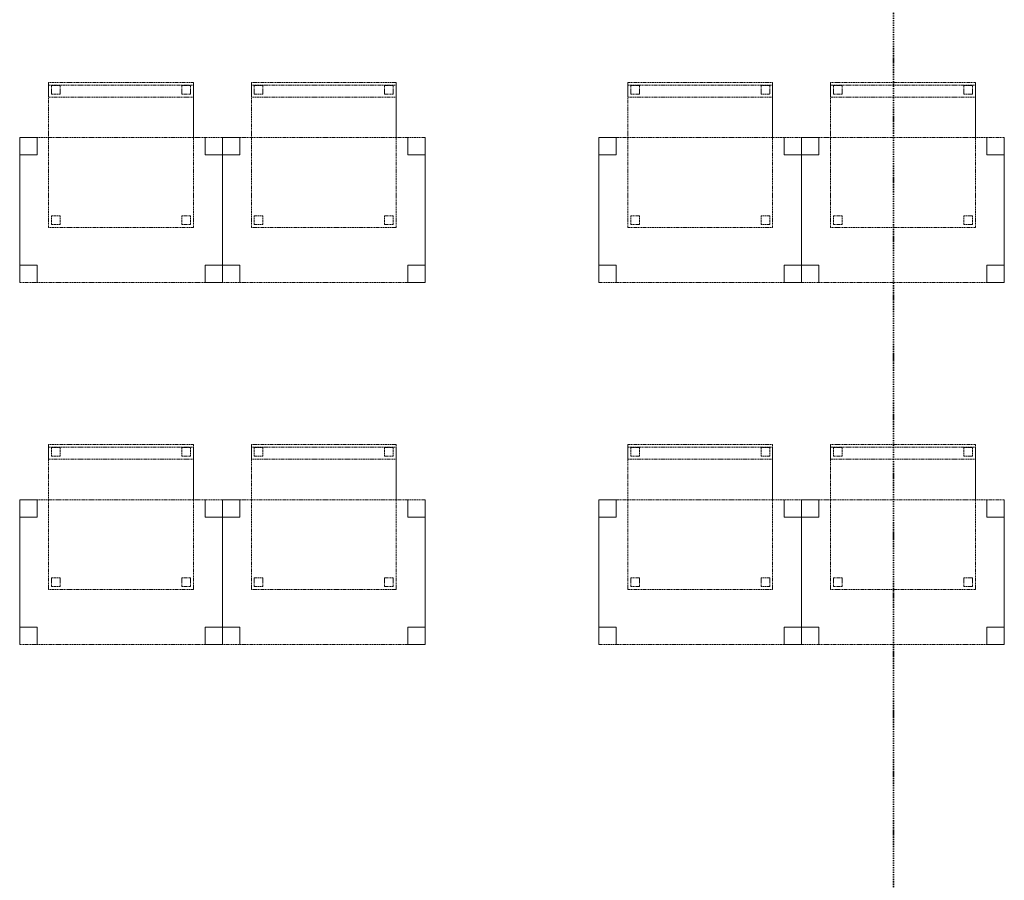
# Model space of a CAD drawing. Header units: millimetres. Extents: x -80560 to 110805, y -11020 to 52719.
# Tile 24 of 184: x 41520 to 44920, y 24274 to 27244. Entities that reach past the tile are written whole.
import ezdxf

# ---------------------------------------------------------------- set-up
doc = ezdxf.new("R2010")
doc.units = ezdxf.units.MM
doc.linetypes.add('DASHDOT2', pattern=[8, 4, -2, 0, -2])
doc.linetypes.add('DASHED2', pattern=[6, 4, -2])
doc.layers.add('G-ANNO-SYMB', color=111, linetype='Continuous', lineweight=9)
doc.layers.add('I-FURN', color=30, linetype='Continuous', lineweight=18)

# ---------------------------------------------------------------- blocks, each defined once
blk = doc.blocks.new('82_tafel1 - tafel 500x700 2-30664860-DO_01 eerste verdieping')
at = {"layer": 'I-FURN', "linetype": 'DASHED2'}
for p, q in [((-350, -250), (-350, 250)), ((-350, 250), (350, 250)), ((350, 250), (-350, 250)), ((-350, 250), (-350, -250)), ((-350, 250), (-350, 190)), ((-290, 250), (-350, 250)), ((-290, 190), (-290, 250)), ((-290, 250), (290, 250)), ((-290, 250), (-290, 190)), ((290, 250), (290, 190)), ((290, 190), (290, 250)), ((350, 250), (290, 250)), ((350, 250), (350, -250)), ((350, -250), (350, 250)), ((350, 190), (350, 250)), ((-350, -190), (-350, 190)), ((-350, 190), (-290, 190)), ((-290, 190), (-350, 190)), ((290, 190), (350, 190)), ((350, 190), (290, 190)), ((350, 190), (350, -190)), ((-290, -190), (-350, -190)), ((-350, -190), (-290, -190)), ((-350, -190), (-350, -250)), ((-290, -250), (-290, -190)), ((-290, -190), (-290, -250)), ((350, -190), (290, -190)), ((290, -190), (290, -250)), ((290, -250), (290, -190)), ((290, -190), (350, -190)), ((350, -250), (350, -190)), ((350, -250), (-350, -250)), ((-350, -250), (350, -250)), ((-350, -250), (-290, -250)), ((290, -250), (-290, -250)), ((290, -250), (350, -250))]:
    blk.add_line(p, q, dxfattribs=at)
blk = doc.blocks.new('82_zitmeubel - stoel 500x500-V37-DO_01 eerste verdieping')
at = {"layer": 'I-FURN', "linetype": 'DASHED2'}
for p, q in [((-192.1, 263), (-192.1, 73)), ((-192.1, 254.1), (-192.1, 263)), ((307.9, 263), (-192.1, 263)), ((307.9, 263), (-192.1, 263)), ((-192.1, 213), (-192.1, 254.1)), ((-192.1, 254.1), (307.9, 254.1)), ((-182.1, 252), (-182.1, 224)), ((-182.1, 224), (-182.1, 252)), ((-153.1, 253), (-181.1, 253)), ((-181.1, 253), (-153.1, 253)), ((-152.1, 224), (-152.1, 252)), ((-152.1, 252), (-152.1, 224)), ((267.9, 252), (267.9, 224)), ((267.9, 224), (267.9, 252)), ((296.9, 253), (268.9, 253)), ((268.9, 253), (296.9, 253)), ((297.9, 224), (297.9, 252)), ((297.9, 252), (297.9, 224)), ((307.9, 73), (307.9, 263)), ((307.9, 263), (307.9, 254.1)), ((307.9, 254.1), (307.9, 213)), ((-192.1, 73), (-192.1, 213)), ((-192.1, 213), (307.9, 213)), ((-181.1, 223), (-153.1, 223)), ((-153.1, 223), (-181.1, 223)), ((268.9, 223), (296.9, 223)), ((296.9, 223), (268.9, 223)), ((307.9, 213), (307.9, 73)), ((-192.1, 73), (-192.1, -237)), ((-192.1, -237), (-192.1, 73)), ((307.9, -237), (307.9, 73)), ((307.9, 73), (307.9, -237)), ((-182.1, -198), (-182.1, -226)), ((-182.1, -226), (-182.1, -198)), ((-153.1, -197), (-181.1, -197)), ((-181.1, -197), (-153.1, -197)), ((-152.1, -226), (-152.1, -198)), ((-152.1, -198), (-152.1, -226)), ((267.9, -198), (267.9, -226)), ((267.9, -226), (267.9, -198)), ((296.9, -197), (268.9, -197)), ((268.9, -197), (296.9, -197)), ((297.9, -226), (297.9, -198)), ((297.9, -198), (297.9, -226)), ((307.9, -237), (-192.1, -237)), ((307.9, -237), (-192.1, -237)), ((-181.1, -227), (-153.1, -227)), ((-153.1, -227), (-181.1, -227)), ((268.9, -227), (296.9, -227)), ((296.9, -227), (268.9, -227))]:
    blk.add_line(p, q, dxfattribs=at)
for centre, start, end in [((-181.1, 252), 90, 180), ((-181.1, 252), 90, 180), ((-153.1, 252), 0, 90), ((-153.1, 252), 0, 90), ((268.9, 252), 90, 180), ((268.9, 252), 90, 180), ((296.9, 252), 0, 90), ((296.9, 252), 60, 90), ((296.9, 252), 0, 60), ((-181.1, 224), 180, 270), ((-181.1, 224), 180, 270), ((-153.1, 224), 270, 0), ((-153.1, 224), 270, 0), ((268.9, 224), 180, 270), ((268.9, 224), 180, 270), ((296.9, 224), 270, 0), ((296.9, 224), 270, 345), ((296.9, 224), 345, 0), ((-181.1, -198), 90, 180), ((-181.1, -198), 90, 180), ((-153.1, -198), 0, 90), ((-153.1, -198), 0, 90), ((268.9, -198), 90, 180), ((268.9, -198), 90, 180), ((296.9, -198), 0, 90), ((296.9, -198), 0, 90), ((-181.1, -226), 180, 270), ((-181.1, -226), 180, 270), ((-153.1, -226), 270, 0), ((-153.1, -226), 270, 0), ((268.9, -226), 180, 270), ((268.9, -226), 180, 270), ((296.9, -226), 270, 0), ((296.9, -226), 270, 345), ((296.9, -226), 345, 0)]:
    blk.add_arc(centre, 1, start, end, dxfattribs=at)
blk = doc.blocks.new('82_zitmeubel - stoel 500x500-V38-DO_01 eerste verdieping')
at = {"layer": 'I-FURN', "linetype": 'DASHED2'}
for p, q in [((-192.1, 263), (-192.1, 73)), ((-192.1, 254.1), (-192.1, 263)), ((307.9, 263), (-192.1, 263)), ((307.9, 263), (-192.1, 263)), ((-192.1, 213), (-192.1, 254.1)), ((-192.1, 254.1), (307.9, 254.1)), ((-182.1, 252), (-182.1, 224)), ((-182.1, 224), (-182.1, 252)), ((-153.1, 253), (-181.1, 253)), ((-181.1, 253), (-153.1, 253)), ((-152.1, 224), (-152.1, 252)), ((-152.1, 252), (-152.1, 224)), ((267.9, 252), (267.9, 224)), ((267.9, 224), (267.9, 252)), ((296.9, 253), (268.9, 253)), ((268.9, 253), (296.9, 253)), ((297.9, 224), (297.9, 252)), ((297.9, 252), (297.9, 224)), ((307.9, 73), (307.9, 263)), ((307.9, 263), (307.9, 254.1)), ((307.9, 254.1), (307.9, 213)), ((-192.1, 73), (-192.1, 213)), ((-192.1, 213), (307.9, 213)), ((-181.1, 223), (-153.1, 223)), ((-153.1, 223), (-181.1, 223)), ((268.9, 223), (296.9, 223)), ((296.9, 223), (268.9, 223)), ((307.9, 213), (307.9, 73)), ((-192.1, 73), (-192.1, -237)), ((-192.1, -237), (-192.1, 73)), ((307.9, -237), (307.9, 73)), ((307.9, 73), (307.9, -237)), ((-182.1, -198), (-182.1, -226)), ((-182.1, -226), (-182.1, -198)), ((-153.1, -197), (-181.1, -197)), ((-181.1, -197), (-153.1, -197)), ((-152.1, -226), (-152.1, -198)), ((-152.1, -198), (-152.1, -226)), ((267.9, -198), (267.9, -226)), ((267.9, -226), (267.9, -198)), ((296.9, -197), (268.9, -197)), ((268.9, -197), (296.9, -197)), ((297.9, -226), (297.9, -198)), ((297.9, -198), (297.9, -226)), ((307.9, -237), (-192.1, -237)), ((307.9, -237), (-192.1, -237)), ((-181.1, -227), (-153.1, -227)), ((-153.1, -227), (-181.1, -227)), ((268.9, -227), (296.9, -227)), ((296.9, -227), (268.9, -227))]:
    blk.add_line(p, q, dxfattribs=at)
for centre, start, end in [((-181.1, 252), 90, 180), ((-181.1, 252), 90, 165), ((-181.1, 252), 165, 180), ((-153.1, 252), 0, 90), ((-153.1, 252), 0, 90), ((268.9, 252), 90, 180), ((268.9, 252), 90, 165), ((268.9, 252), 165, 180), ((296.9, 252), 0, 90), ((296.9, 252), 45, 90), ((296.9, 252), 30, 45), ((296.9, 252), 0, 30), ((-181.1, 224), 180, 270), ((-181.1, 224), 180, 270), ((-153.1, 224), 270, 0), ((-153.1, 224), 270, 285), ((-153.1, 224), 285, 300), ((-153.1, 224), 300, 345), ((-153.1, 224), 345, 0), ((268.9, 224), 180, 270), ((268.9, 224), 180, 210), ((268.9, 224), 210, 225), ((268.9, 224), 225, 270), ((296.9, 224), 270, 0), ((296.9, 224), 270, 315), ((296.9, 224), 315, 345), ((296.9, 224), 345, 0), ((-181.1, -198), 90, 180), ((-181.1, -198), 90, 180), ((-153.1, -198), 75, 90), ((-153.1, -198), 0, 90), ((-153.1, -198), 0, 75), ((268.9, -198), 90, 180), ((268.9, -198), 90, 180), ((296.9, -198), 45, 90), ((296.9, -198), 0, 90), ((296.9, -198), 0, 45), ((-181.1, -226), 180, 225), ((-181.1, -226), 180, 270), ((-181.1, -226), 225, 270), ((-153.1, -226), 270, 0), ((-153.1, -226), 270, 0), ((268.9, -226), 180, 225), ((268.9, -226), 180, 270), ((268.9, -226), 225, 240), ((268.9, -226), 240, 255), ((268.9, -226), 255, 270), ((296.9, -226), 270, 0), ((296.9, -226), 270, 330), ((296.9, -226), 330, 345), ((296.9, -226), 345, 0)]:
    blk.add_arc(centre, 1, start, end, dxfattribs=at)
blk = doc.blocks.new('82_zitmeubel - stoel 500x500-V39-DO_01 eerste verdieping')
at = {"layer": 'I-FURN', "linetype": 'DASHED2'}
for p, q in [((-192.1, 263), (-192.1, 73)), ((-192.1, 254.1), (-192.1, 263)), ((307.9, 263), (-192.1, 263)), ((307.9, 263), (-192.1, 263)), ((-192.1, 213), (-192.1, 254.1)), ((-192.1, 254.1), (307.9, 254.1)), ((-182.1, 252), (-182.1, 224)), ((-182.1, 224), (-182.1, 252)), ((-153.1, 253), (-181.1, 253)), ((-181.1, 253), (-153.1, 253)), ((-152.1, 224), (-152.1, 252)), ((-152.1, 252), (-152.1, 224)), ((267.9, 252), (267.9, 224)), ((267.9, 224), (267.9, 252)), ((296.9, 253), (268.9, 253)), ((268.9, 253), (296.9, 253)), ((297.9, 224), (297.9, 252)), ((297.9, 252), (297.9, 224)), ((307.9, 73), (307.9, 263)), ((307.9, 263), (307.9, 254.1)), ((307.9, 254.1), (307.9, 213)), ((-192.1, 73), (-192.1, 213)), ((-192.1, 213), (307.9, 213)), ((-181.1, 223), (-153.1, 223)), ((-153.1, 223), (-181.1, 223)), ((268.9, 223), (296.9, 223)), ((296.9, 223), (268.9, 223)), ((307.9, 213), (307.9, 73)), ((-192.1, 73), (-192.1, -237)), ((-192.1, -237), (-192.1, 73)), ((307.9, -237), (307.9, 73)), ((307.9, 73), (307.9, -237)), ((-182.1, -198), (-182.1, -226)), ((-182.1, -226), (-182.1, -198)), ((-153.1, -197), (-181.1, -197)), ((-181.1, -197), (-153.1, -197)), ((-152.1, -226), (-152.1, -198)), ((-152.1, -198), (-152.1, -226)), ((267.9, -198), (267.9, -226)), ((267.9, -226), (267.9, -198)), ((296.9, -197), (268.9, -197)), ((268.9, -197), (296.9, -197)), ((297.9, -226), (297.9, -198)), ((297.9, -198), (297.9, -226)), ((307.9, -237), (-192.1, -237)), ((307.9, -237), (-192.1, -237)), ((-181.1, -227), (-153.1, -227)), ((-153.1, -227), (-181.1, -227)), ((268.9, -227), (296.9, -227)), ((296.9, -227), (268.9, -227))]:
    blk.add_line(p, q, dxfattribs=at)
for centre, start, end in [((-181.1, 252), 90, 180), ((-181.1, 252), 90, 180), ((-153.1, 252), 0, 90), ((-153.1, 252), 0, 90), ((268.9, 252), 90, 180), ((268.9, 252), 90, 180), ((296.9, 252), 75, 90), ((296.9, 252), 0, 90), ((296.9, 252), 60, 75), ((296.9, 252), 45, 60), ((296.9, 252), 30, 45), ((296.9, 252), 0, 30), ((-181.1, 224), 180, 270), ((-181.1, 224), 180, 270), ((-153.1, 224), 270, 0), ((-153.1, 224), 270, 0), ((268.9, 224), 180, 270), ((268.9, 224), 180, 270), ((296.9, 224), 270, 0), ((296.9, 224), 270, 0), ((-181.1, -198), 90, 180), ((-181.1, -198), 90, 180), ((-153.1, -198), 0, 90), ((-153.1, -198), 0, 90), ((268.9, -198), 90, 180), ((268.9, -198), 90, 180), ((296.9, -198), 0, 90), ((296.9, -198), 0, 90), ((-181.1, -226), 180, 270), ((-181.1, -226), 180, 270), ((-153.1, -226), 270, 0), ((-153.1, -226), 270, 0), ((268.9, -226), 180, 270), ((268.9, -226), 180, 270), ((296.9, -226), 270, 0), ((296.9, -226), 270, 0)]:
    blk.add_arc(centre, 1, start, end, dxfattribs=at)
blk = doc.blocks.new('82_zitmeubel - stoel 500x500-V40-DO_01 eerste verdieping')
at = {"layer": 'I-FURN', "linetype": 'DASHED2'}
for p, q in [((-192.1, 263), (-192.1, 73)), ((-192.1, 254.1), (-192.1, 263)), ((307.9, 263), (-192.1, 263)), ((307.9, 263), (-192.1, 263)), ((-192.1, 213), (-192.1, 254.1)), ((-192.1, 254.1), (307.9, 254.1)), ((-182.1, 252), (-182.1, 224)), ((-182.1, 224), (-182.1, 252)), ((-153.1, 253), (-181.1, 253)), ((-181.1, 253), (-153.1, 253)), ((-152.1, 224), (-152.1, 252)), ((-152.1, 252), (-152.1, 224)), ((267.9, 252), (267.9, 224)), ((267.9, 224), (267.9, 252)), ((296.9, 253), (268.9, 253)), ((268.9, 253), (296.9, 253)), ((297.9, 224), (297.9, 252)), ((297.9, 252), (297.9, 224)), ((307.9, 73), (307.9, 263)), ((307.9, 263), (307.9, 254.1)), ((307.9, 254.1), (307.9, 213)), ((-192.1, 73), (-192.1, 213)), ((-192.1, 213), (307.9, 213)), ((-181.1, 223), (-153.1, 223)), ((-153.1, 223), (-181.1, 223)), ((268.9, 223), (296.9, 223)), ((296.9, 223), (268.9, 223)), ((307.9, 213), (307.9, 73)), ((-192.1, 73), (-192.1, -237)), ((-192.1, -237), (-192.1, 73)), ((307.9, -237), (307.9, 73)), ((307.9, 73), (307.9, -237)), ((-182.1, -198), (-182.1, -226)), ((-182.1, -226), (-182.1, -198)), ((-153.1, -197), (-181.1, -197)), ((-181.1, -197), (-153.1, -197)), ((-152.1, -226), (-152.1, -198)), ((-152.1, -198), (-152.1, -226)), ((267.9, -198), (267.9, -226)), ((267.9, -226), (267.9, -198)), ((296.9, -197), (268.9, -197)), ((268.9, -197), (296.9, -197)), ((297.9, -226), (297.9, -198)), ((297.9, -198), (297.9, -226)), ((307.9, -237), (-192.1, -237)), ((307.9, -237), (-192.1, -237)), ((-181.1, -227), (-153.1, -227)), ((-153.1, -227), (-181.1, -227)), ((268.9, -227), (296.9, -227)), ((296.9, -227), (268.9, -227))]:
    blk.add_line(p, q, dxfattribs=at)
for centre, start, end in [((-181.1, 252), 90, 180), ((-181.1, 252), 90, 165), ((-181.1, 252), 165, 180), ((-153.1, 252), 0, 90), ((-153.1, 252), 0, 90), ((268.9, 252), 90, 180), ((268.9, 252), 135, 180), ((268.9, 252), 90, 135), ((296.9, 252), 0, 90), ((296.9, 252), 0, 90), ((-181.1, 224), 180, 270), ((-181.1, 224), 180, 270), ((-153.1, 224), 270, 0), ((-153.1, 224), 270, 0), ((268.9, 224), 180, 270), ((268.9, 224), 180, 210), ((268.9, 224), 210, 270), ((296.9, 224), 270, 0), ((296.9, 224), 270, 315), ((296.9, 224), 315, 0), ((-181.1, -198), 90, 180), ((-181.1, -198), 90, 180), ((-153.1, -198), 0, 90), ((-153.1, -198), 0, 90), ((268.9, -198), 90, 180), ((268.9, -198), 90, 180), ((296.9, -198), 45, 90), ((296.9, -198), 0, 90), ((296.9, -198), 30, 45), ((296.9, -198), 0, 30), ((-181.1, -226), 180, 270), ((-181.1, -226), 180, 270), ((-153.1, -226), 270, 0), ((-153.1, -226), 270, 0), ((268.9, -226), 180, 270), ((268.9, -226), 180, 270), ((296.9, -226), 270, 0), ((296.9, -226), 270, 0)]:
    blk.add_arc(centre, 1, start, end, dxfattribs=at)
blk = doc.blocks.new('82_zitmeubel - stoel 500x500-V41-DO_01 eerste verdieping')
at = {"layer": 'I-FURN', "linetype": 'DASHED2'}
for p, q in [((-192.1, 263), (-192.1, 73)), ((-192.1, 254.1), (-192.1, 263)), ((307.9, 263), (-192.1, 263)), ((307.9, 263), (-192.1, 263)), ((-192.1, 213), (-192.1, 254.1)), ((-192.1, 254.1), (307.9, 254.1)), ((-182.1, 252), (-182.1, 224)), ((-182.1, 224), (-182.1, 252)), ((-153.1, 253), (-181.1, 253)), ((-181.1, 253), (-153.1, 253)), ((-152.1, 224), (-152.1, 252)), ((-152.1, 252), (-152.1, 224)), ((267.9, 252), (267.9, 224)), ((267.9, 224), (267.9, 252)), ((296.9, 253), (268.9, 253)), ((268.9, 253), (296.9, 253)), ((297.9, 224), (297.9, 252)), ((297.9, 252), (297.9, 224)), ((307.9, 73), (307.9, 263)), ((307.9, 263), (307.9, 254.1)), ((307.9, 254.1), (307.9, 213)), ((-192.1, 73), (-192.1, 213)), ((-192.1, 213), (307.9, 213)), ((-181.1, 223), (-153.1, 223)), ((-153.1, 223), (-181.1, 223)), ((268.9, 223), (296.9, 223)), ((296.9, 223), (268.9, 223)), ((307.9, 213), (307.9, 73)), ((-192.1, 73), (-192.1, -237)), ((-192.1, -237), (-192.1, 73)), ((307.9, -237), (307.9, 73)), ((307.9, 73), (307.9, -237)), ((-182.1, -198), (-182.1, -226)), ((-182.1, -226), (-182.1, -198)), ((-153.1, -197), (-181.1, -197)), ((-181.1, -197), (-153.1, -197)), ((-152.1, -226), (-152.1, -198)), ((-152.1, -198), (-152.1, -226)), ((267.9, -198), (267.9, -226)), ((267.9, -226), (267.9, -198)), ((296.9, -197), (268.9, -197)), ((268.9, -197), (296.9, -197)), ((297.9, -226), (297.9, -198)), ((297.9, -198), (297.9, -226)), ((307.9, -237), (-192.1, -237)), ((307.9, -237), (-192.1, -237)), ((-181.1, -227), (-153.1, -227)), ((-153.1, -227), (-181.1, -227)), ((268.9, -227), (296.9, -227)), ((296.9, -227), (268.9, -227))]:
    blk.add_line(p, q, dxfattribs=at)
for centre, start, end in [((-181.1, 252), 90, 180), ((-181.1, 252), 90, 180), ((-153.1, 252), 0, 90), ((-153.1, 252), 0, 90), ((268.9, 252), 90, 180), ((268.9, 252), 90, 180), ((296.9, 252), 0, 90), ((296.9, 252), 0, 90), ((-181.1, 224), 180, 270), ((-181.1, 224), 180, 270), ((-153.1, 224), 270, 0), ((-153.1, 224), 270, 0), ((268.9, 224), 180, 270), ((268.9, 224), 180, 210), ((268.9, 224), 210, 225), ((268.9, 224), 225, 270), ((296.9, 224), 270, 0), ((296.9, 224), 270, 0), ((-181.1, -198), 90, 180), ((-181.1, -198), 90, 180), ((-153.1, -198), 0, 90), ((-153.1, -198), 0, 90), ((268.9, -198), 90, 180), ((268.9, -198), 90, 180), ((296.9, -198), 0, 90), ((296.9, -198), 0, 90), ((-181.1, -226), 180, 270), ((-181.1, -226), 180, 270), ((-153.1, -226), 270, 0), ((-153.1, -226), 270, 0), ((268.9, -226), 180, 270), ((268.9, -226), 180, 270), ((296.9, -226), 270, 0), ((296.9, -226), 270, 0)]:
    blk.add_arc(centre, 1, start, end, dxfattribs=at)
blk = doc.blocks.new('82_zitmeubel - stoel 500x500-V42-DO_01 eerste verdieping')
at = {"layer": 'I-FURN', "linetype": 'DASHED2'}
for p, q in [((-192.1, 263), (-192.1, 73)), ((-192.1, 254.1), (-192.1, 263)), ((307.9, 263), (-192.1, 263)), ((307.9, 263), (-192.1, 263)), ((-192.1, 213), (-192.1, 254.1)), ((-192.1, 254.1), (307.9, 254.1)), ((-182.1, 252), (-182.1, 224)), ((-182.1, 224), (-182.1, 252)), ((-153.1, 253), (-181.1, 253)), ((-181.1, 253), (-153.1, 253)), ((-152.1, 224), (-152.1, 252)), ((-152.1, 252), (-152.1, 224)), ((267.9, 252), (267.9, 224)), ((267.9, 224), (267.9, 252)), ((296.9, 253), (268.9, 253)), ((268.9, 253), (296.9, 253)), ((297.9, 224), (297.9, 252)), ((297.9, 252), (297.9, 224)), ((307.9, 73), (307.9, 263)), ((307.9, 263), (307.9, 254.1)), ((307.9, 254.1), (307.9, 213)), ((-192.1, 73), (-192.1, 213)), ((-192.1, 213), (307.9, 213)), ((-181.1, 223), (-153.1, 223)), ((-153.1, 223), (-181.1, 223)), ((268.9, 223), (296.9, 223)), ((296.9, 223), (268.9, 223)), ((307.9, 213), (307.9, 73)), ((-192.1, 73), (-192.1, -237)), ((-192.1, -237), (-192.1, 73)), ((307.9, -237), (307.9, 73)), ((307.9, 73), (307.9, -237)), ((-182.1, -198), (-182.1, -226)), ((-182.1, -226), (-182.1, -198)), ((-153.1, -197), (-181.1, -197)), ((-181.1, -197), (-153.1, -197)), ((-152.1, -226), (-152.1, -198)), ((-152.1, -198), (-152.1, -226)), ((267.9, -198), (267.9, -226)), ((267.9, -226), (267.9, -198)), ((296.9, -197), (268.9, -197)), ((268.9, -197), (296.9, -197)), ((297.9, -226), (297.9, -198)), ((297.9, -198), (297.9, -226)), ((307.9, -237), (-192.1, -237)), ((307.9, -237), (-192.1, -237)), ((-181.1, -227), (-153.1, -227)), ((-153.1, -227), (-181.1, -227)), ((268.9, -227), (296.9, -227)), ((296.9, -227), (268.9, -227))]:
    blk.add_line(p, q, dxfattribs=at)
for centre, start, end in [((-181.1, 252), 90, 180), ((-181.1, 252), 90, 180), ((-153.1, 252), 0, 90), ((-153.1, 252), 75, 90), ((-153.1, 252), 0, 75), ((268.9, 252), 90, 180), ((268.9, 252), 120, 165), ((268.9, 252), 165, 180), ((268.9, 252), 90, 120), ((296.9, 252), 0, 90), ((296.9, 252), 0, 90), ((-181.1, 224), 180, 270), ((-181.1, 224), 180, 240), ((-181.1, 224), 240, 270), ((-153.1, 224), 270, 0), ((-153.1, 224), 270, 300), ((-153.1, 224), 300, 345), ((-153.1, 224), 345, 0), ((268.9, 224), 180, 270), ((268.9, 224), 180, 195), ((268.9, 224), 195, 210), ((268.9, 224), 210, 255), ((268.9, 224), 255, 270), ((296.9, 224), 270, 0), ((296.9, 224), 270, 345), ((296.9, 224), 345, 0), ((-181.1, -198), 90, 180), ((-181.1, -198), 90, 180), ((-153.1, -198), 0, 90), ((-153.1, -198), 0, 90), ((268.9, -198), 90, 180), ((268.9, -198), 150, 180), ((268.9, -198), 90, 150), ((296.9, -198), 75, 90), ((296.9, -198), 0, 90), ((296.9, -198), 0, 75), ((-181.1, -226), 180, 270), ((-181.1, -226), 180, 270), ((-153.1, -226), 270, 0), ((-153.1, -226), 270, 0), ((268.9, -226), 180, 195), ((268.9, -226), 180, 270), ((268.9, -226), 195, 270), ((296.9, -226), 270, 0), ((296.9, -226), 270, 0)]:
    blk.add_arc(centre, 1, start, end, dxfattribs=at)
blk = doc.blocks.new('82_zitmeubel - stoel 500x500-V43-DO_01 eerste verdieping')
at = {"layer": 'I-FURN', "linetype": 'DASHED2'}
for p, q in [((-192.1, 263), (-192.1, 73)), ((-192.1, 254.1), (-192.1, 263)), ((307.9, 263), (-192.1, 263)), ((307.9, 263), (-192.1, 263)), ((-192.1, 213), (-192.1, 254.1)), ((-192.1, 254.1), (307.9, 254.1)), ((-182.1, 252), (-182.1, 224)), ((-182.1, 224), (-182.1, 252)), ((-153.1, 253), (-181.1, 253)), ((-181.1, 253), (-153.1, 253)), ((-152.1, 224), (-152.1, 252)), ((-152.1, 252), (-152.1, 224)), ((267.9, 252), (267.9, 224)), ((267.9, 224), (267.9, 252)), ((296.9, 253), (268.9, 253)), ((268.9, 253), (296.9, 253)), ((297.9, 224), (297.9, 252)), ((297.9, 252), (297.9, 224)), ((307.9, 73), (307.9, 263)), ((307.9, 263), (307.9, 254.1)), ((307.9, 254.1), (307.9, 213)), ((-192.1, 73), (-192.1, 213)), ((-192.1, 213), (307.9, 213)), ((-181.1, 223), (-153.1, 223)), ((-153.1, 223), (-181.1, 223)), ((268.9, 223), (296.9, 223)), ((296.9, 223), (268.9, 223)), ((307.9, 213), (307.9, 73)), ((-192.1, 73), (-192.1, -237)), ((-192.1, -237), (-192.1, 73)), ((307.9, -237), (307.9, 73)), ((307.9, 73), (307.9, -237)), ((-182.1, -198), (-182.1, -226)), ((-182.1, -226), (-182.1, -198)), ((-153.1, -197), (-181.1, -197)), ((-181.1, -197), (-153.1, -197)), ((-152.1, -226), (-152.1, -198)), ((-152.1, -198), (-152.1, -226)), ((267.9, -198), (267.9, -226)), ((267.9, -226), (267.9, -198)), ((296.9, -197), (268.9, -197)), ((268.9, -197), (296.9, -197)), ((297.9, -226), (297.9, -198)), ((297.9, -198), (297.9, -226)), ((307.9, -237), (-192.1, -237)), ((307.9, -237), (-192.1, -237)), ((-181.1, -227), (-153.1, -227)), ((-153.1, -227), (-181.1, -227)), ((268.9, -227), (296.9, -227)), ((296.9, -227), (268.9, -227))]:
    blk.add_line(p, q, dxfattribs=at)
for centre, start, end in [((-181.1, 252), 90, 180), ((-181.1, 252), 120, 180), ((-181.1, 252), 90, 120), ((-153.1, 252), 0, 90), ((-153.1, 252), 75, 90), ((-153.1, 252), 15, 75), ((-153.1, 252), 0, 15), ((268.9, 252), 90, 180), ((268.9, 252), 105, 180), ((268.9, 252), 90, 105), ((296.9, 252), 75, 90), ((296.9, 252), 75, 90), ((296.9, 252), 60, 75), ((296.9, 252), 0, 75), ((296.9, 252), 45, 60), ((296.9, 252), 30, 45), ((296.9, 252), 0, 30), ((-181.1, 224), 180, 270), ((-181.1, 224), 180, 195), ((-181.1, 224), 195, 270), ((-153.1, 224), 270, 0), ((-153.1, 224), 270, 315), ((-153.1, 224), 315, 0), ((268.9, 224), 180, 270), ((268.9, 224), 180, 240), ((268.9, 224), 240, 270), ((296.9, 224), 270, 0), ((296.9, 224), 270, 300), ((296.9, 224), 300, 0), ((-181.1, -198), 90, 180), ((-181.1, -198), 150, 180), ((-181.1, -198), 90, 150), ((-153.1, -198), 75, 90), ((-153.1, -198), 0, 90), ((-153.1, -198), 30, 75), ((-153.1, -198), 0, 30), ((268.9, -198), 90, 180), ((268.9, -198), 105, 180), ((268.9, -198), 90, 105), ((296.9, -198), 45, 90), ((296.9, -198), 0, 90), ((296.9, -198), 0, 45), ((-181.1, -226), 180, 195), ((-181.1, -226), 180, 270), ((-181.1, -226), 195, 240), ((-181.1, -226), 240, 270), ((-153.1, -226), 270, 0), ((-153.1, -226), 270, 315), ((-153.1, -226), 315, 0), ((268.9, -226), 180, 270), ((268.9, -226), 180, 270), ((296.9, -226), 270, 0), ((296.9, -226), 270, 330), ((296.9, -226), 330, 0)]:
    blk.add_arc(centre, 1, start, end, dxfattribs=at)
blk = doc.blocks.new('82_zitmeubel - stoel 500x500-V44-DO_01 eerste verdieping')
at = {"layer": 'I-FURN', "linetype": 'DASHED2'}
for p, q in [((-192.1, 263), (-192.1, 73)), ((-192.1, 254.1), (-192.1, 263)), ((307.9, 263), (-192.1, 263)), ((307.9, 263), (-192.1, 263)), ((-192.1, 213), (-192.1, 254.1)), ((-192.1, 254.1), (307.9, 254.1)), ((-182.1, 252), (-182.1, 224)), ((-182.1, 224), (-182.1, 252)), ((-153.1, 253), (-181.1, 253)), ((-181.1, 253), (-153.1, 253)), ((-152.1, 224), (-152.1, 252)), ((-152.1, 252), (-152.1, 224)), ((267.9, 252), (267.9, 224)), ((267.9, 224), (267.9, 252)), ((296.9, 253), (268.9, 253)), ((268.9, 253), (296.9, 253)), ((297.9, 224), (297.9, 252)), ((297.9, 252), (297.9, 224)), ((307.9, 73), (307.9, 263)), ((307.9, 263), (307.9, 254.1)), ((307.9, 254.1), (307.9, 213)), ((-192.1, 73), (-192.1, 213)), ((-192.1, 213), (307.9, 213)), ((-181.1, 223), (-153.1, 223)), ((-153.1, 223), (-181.1, 223)), ((268.9, 223), (296.9, 223)), ((296.9, 223), (268.9, 223)), ((307.9, 213), (307.9, 73)), ((-192.1, 73), (-192.1, -237)), ((-192.1, -237), (-192.1, 73)), ((307.9, -237), (307.9, 73)), ((307.9, 73), (307.9, -237)), ((-182.1, -198), (-182.1, -226)), ((-182.1, -226), (-182.1, -198)), ((-153.1, -197), (-181.1, -197)), ((-181.1, -197), (-153.1, -197)), ((-152.1, -226), (-152.1, -198)), ((-152.1, -198), (-152.1, -226)), ((267.9, -198), (267.9, -226)), ((267.9, -226), (267.9, -198)), ((296.9, -197), (268.9, -197)), ((268.9, -197), (296.9, -197)), ((297.9, -226), (297.9, -198)), ((297.9, -198), (297.9, -226)), ((307.9, -237), (-192.1, -237)), ((307.9, -237), (-192.1, -237)), ((-181.1, -227), (-153.1, -227)), ((-153.1, -227), (-181.1, -227)), ((268.9, -227), (296.9, -227)), ((296.9, -227), (268.9, -227))]:
    blk.add_line(p, q, dxfattribs=at)
for centre, start, end in [((-181.1, 252), 90, 180), ((-181.1, 252), 105, 180), ((-181.1, 252), 90, 105), ((-153.1, 252), 0, 90), ((-153.1, 252), 0, 90), ((268.9, 252), 90, 180), ((268.9, 252), 90, 180), ((296.9, 252), 0, 90), ((296.9, 252), 0, 90), ((-181.1, 224), 180, 270), ((-181.1, 224), 180, 270), ((-153.1, 224), 270, 0), ((-153.1, 224), 270, 0), ((268.9, 224), 180, 270), ((268.9, 224), 180, 225), ((268.9, 224), 225, 270), ((296.9, 224), 270, 0), ((296.9, 224), 270, 0), ((-181.1, -198), 90, 180), ((-181.1, -198), 135, 180), ((-181.1, -198), 90, 135), ((-153.1, -198), 60, 90), ((-153.1, -198), 0, 90), ((-153.1, -198), 0, 60), ((268.9, -198), 90, 180), ((268.9, -198), 105, 165), ((268.9, -198), 165, 180), ((268.9, -198), 90, 105), ((296.9, -198), 60, 90), ((296.9, -198), 0, 90), ((296.9, -198), 0, 60), ((-181.1, -226), 180, 195), ((-181.1, -226), 180, 270), ((-181.1, -226), 195, 270), ((-153.1, -226), 270, 0), ((-153.1, -226), 270, 315), ((-153.1, -226), 315, 0), ((268.9, -226), 180, 210), ((268.9, -226), 180, 270), ((268.9, -226), 210, 270), ((296.9, -226), 270, 0), ((296.9, -226), 270, 315), ((296.9, -226), 315, 0)]:
    blk.add_arc(centre, 1, start, end, dxfattribs=at)

msp = doc.modelspace()

# ---------------------------------------------------------------- linework, layer by layer
at = {"layer": 'G-ANNO-SYMB', "linetype": 'DASHDOT2', "lineweight": 35}
msp.add_line((44537, 38972), (44537, 9191.1), dxfattribs=at)

# ---------------------------------------------------------------- block references
at = {"layer": 'I-FURN', "linetype": 'DASHED2'}
for name, p in [('82_zitmeubel - stoel 500x500-V37-DO_01 eerste verdieping', (41811.9, 26764.5)), ('82_zitmeubel - stoel 500x500-V38-DO_01 eerste verdieping', (42511.9, 26764.5)), ('82_zitmeubel - stoel 500x500-V39-DO_01 eerste verdieping', (43811.9, 26764.5)), ('82_zitmeubel - stoel 500x500-V40-DO_01 eerste verdieping', (44511.9, 26764.5)), ('82_tafel1 - tafel 500x700 2-30664860-DO_01 eerste verdieping', (41869.8, 26587.5)), ('82_tafel1 - tafel 500x700 2-30664860-DO_01 eerste verdieping', (42569.8, 26587.5)), ('82_tafel1 - tafel 500x700 2-30664860-DO_01 eerste verdieping', (43869.8, 26587.5)), ('82_tafel1 - tafel 500x700 2-30664860-DO_01 eerste verdieping', (44569.8, 26587.5)), ('82_zitmeubel - stoel 500x500-V41-DO_01 eerste verdieping', (41811.9, 25514.5)), ('82_zitmeubel - stoel 500x500-V42-DO_01 eerste verdieping', (42511.9, 25514.5)), ('82_zitmeubel - stoel 500x500-V43-DO_01 eerste verdieping', (43811.9, 25514.5)), ('82_zitmeubel - stoel 500x500-V44-DO_01 eerste verdieping', (44511.9, 25514.5)), ('82_tafel1 - tafel 500x700 2-30664860-DO_01 eerste verdieping', (41869.8, 25337.5)), ('82_tafel1 - tafel 500x700 2-30664860-DO_01 eerste verdieping', (42569.8, 25337.5)), ('82_tafel1 - tafel 500x700 2-30664860-DO_01 eerste verdieping', (43869.8, 25337.5)), ('82_tafel1 - tafel 500x700 2-30664860-DO_01 eerste verdieping', (44569.8, 25337.5))]:
    msp.add_blockref(name, p, dxfattribs=at)

doc.saveas('drawing.dxf')
